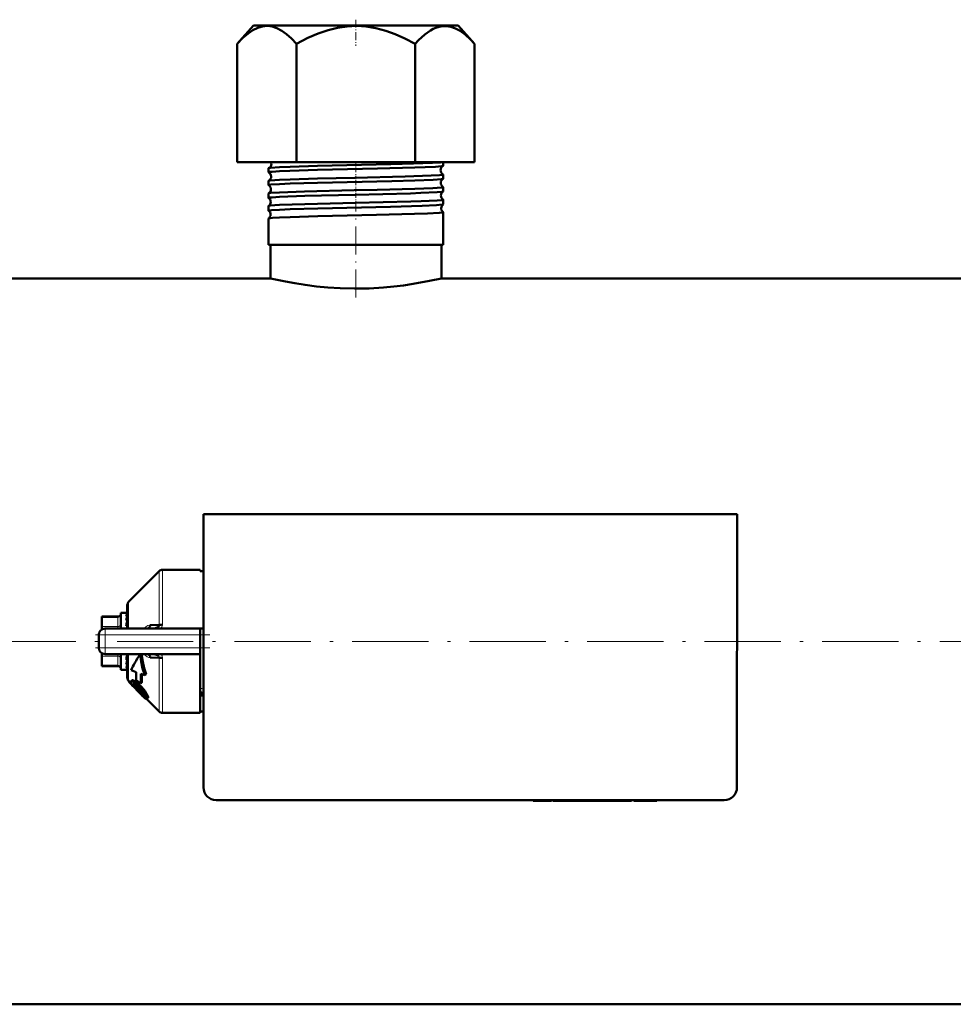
# Model space of a CAD drawing. Extents: x -1976 to 2357, y -1962 to 888.
# Tile 7 of 53: x 94 to 241, y -1909 to -1754. Entities that reach past the tile are written whole.
import ezdxf

# ---------------------------------------------------------------- set-up
doc = ezdxf.new("R2010")
doc.units = 0
doc.linetypes.add('DASHDOT', pattern=[18.5, 12, -3, 0.5, -3])

msp = doc.modelspace()

# ---------------------------------------------------------------- linework, layer by layer
at = {"color": 7, "lineweight": 50}
for p, q in [((130.44, -1754.65), (127.88, -1757.52)), ((160.72, -1754.65), (130.44, -1754.65)), ((162.69, -1754.65), (160.72, -1754.65)), ((162.69, -1754.65), (165.25, -1757.52)), ((127.88, -1776.15), (127.88, -1757.52)), ((137.22, -1776.15), (137.22, -1757.52)), ((155.91, -1776.15), (155.91, -1757.52)), ((165.25, -1776.15), (165.25, -1757.52)), ((127.88, -1776.15), (137.22, -1776.15)), ((137.22, -1776.15), (155.91, -1776.15)), ((155.91, -1776.15), (165.25, -1776.15)), ((160.32, -1776.73), (160.32, -1776.15)), ((132.81, -1777.74), (132.81, -1777.11)), ((160.32, -1778.75), (160.32, -1778.1)), ((132.81, -1779.76), (132.81, -1779.09)), ((132.81, -1781.78), (132.81, -1781.07)), ((160.32, -1780.77), (160.32, -1780.08)), ((160.32, -1782.79), (160.32, -1782.06)), ((132.81, -1783.8), (132.81, -1783.05)), ((160.32, -1789.15), (160.32, -1784.04)), ((132.81, -1789.15), (132.81, -1785.03)), ((134.52, -1789.15), (132.81, -1789.15)), ((133.12, -1794.45), (133.12, -1789.15)), ((160.32, -1789.15), (134.52, -1789.15)), ((160.02, -1794.45), (160.02, -1789.15)), ((133.12, -1794.45), (60.22, -1794.45)), ((258.64, -1794.45), (160.02, -1794.45)), ((122.57, -1831.6), (122.56, -1874.6)), ((206.57, -1831.6), (122.57, -1831.6)), ((206.56, -1874.6), (206.57, -1831.6)), ((110.77, -1845.39), (115.61, -1840.56)), ((116.1, -1840.35), (122.07, -1840.35)), ((122.07, -1840.53), (122.07, -1840.35)), ((122.57, -1840.53), (122.07, -1840.53)), ((110.57, -1849.6), (110.57, -1845.89)), ((106.57, -1847.71), (106.57, -1847.85)), ((109.07, -1847.71), (106.57, -1847.71)), ((106.57, -1849.29), (106.57, -1847.85)), ((109.57, -1847.1), (109.57, -1849.6)), ((110.39, -1847.1), (109.57, -1847.1)), ((110.39, -1847.1), (110.39, -1847.1)), ((110.57, -1847.1), (110.39, -1847.1)), ((110.57, -1847.25), (110.39, -1847.25)), ((110.57, -1847.67), (110.39, -1847.67)), ((106.57, -1849.29), (106.57, -1849.74)), ((110.57, -1848.34), (110.39, -1848.34)), ((110.57, -1849.22), (110.39, -1849.22)), ((110.51, -1849.6), (110.57, -1849.33)), ((110.57, -1848.75), (110.54, -1849.22)), ((110.57, -1848.07), (110.55, -1848.34)), ((110.55, -1848.99), (110.57, -1849.06)), ((110.57, -1848.15), (110.56, -1848.34)), ((110.56, -1848.19), (110.57, -1848.21)), ((110.57, -1849.53), (110.56, -1849.6)), ((114.2, -1849.03), (115.61, -1849.02)), ((106.07, -1852.6), (106.07, -1850.6)), ((106.21, -1850.08), (106.23, -1850.06)), ((107.07, -1849.6), (122.07, -1849.6)), ((114.4, -1849.6), (114.38, -1849.6)), ((122.07, -1849.6), (122.07, -1850.6)), ((122.07, -1849.6), (122.57, -1849.6)), ((122.07, -1850.6), (122.07, -1852.6)), ((122.07, -1852.6), (122.07, -1853.6)), ((106.21, -1853.13), (106.22, -1853.14)), ((106.57, -1853.54), (106.57, -1853.47)), ((106.57, -1853.91), (106.57, -1853.54)), ((106.57, -1855.35), (106.57, -1853.91)), ((107.07, -1853.6), (122.07, -1853.6)), ((109.57, -1853.6), (109.57, -1853.85)), ((109.57, -1853.85), (109.57, -1856.1)), ((110.53, -1853.85), (110.57, -1853.66)), ((110.57, -1854.21), (110.53, -1853.82)), ((110.57, -1854.08), (110.55, -1853.76)), ((110.57, -1857.32), (110.57, -1853.6)), ((112.88, -1853.84), (112.64, -1853.6)), ((115.61, -1854.19), (114.2, -1854.17)), ((114.41, -1853.6), (114.38, -1853.6)), ((115.61, -1854.19), (115.61, -1854.15)), ((122.07, -1862.85), (122.07, -1853.6)), ((106.57, -1855.35), (106.57, -1855.49)), ((109.07, -1855.49), (106.57, -1855.49)), ((110.57, -1854.49), (110.39, -1854.49)), ((110.57, -1855.26), (110.39, -1855.26)), ((110.57, -1854.88), (110.55, -1854.65)), ((110.57, -1854.78), (110.56, -1854.62)), ((110.49, -1856.1), (109.57, -1856.1)), ((110.57, -1855.8), (110.39, -1855.8)), ((110.57, -1856.07), (110.39, -1856.07)), ((111.97, -1856.43), (111.17, -1856.12)), ((112.7, -1856.71), (113.35, -1856.95)), ((113.53, -1856.77), (113.35, -1856.95)), ((111.16, -1858.2), (110.77, -1857.81)), ((111.3, -1857.77), (111.15, -1857.92)), ((111.57, -1858.63), (111.44, -1858.36)), ((111.46, -1858.65), (111.44, -1858.67)), ((111.46, -1858.65), (111.44, -1858.67)), ((112.69, -1858.22), (111.97, -1857.7)), ((112.85, -1858.05), (112.69, -1858.22)), ((112.35, -1859.5), (112.33, -1859.48)), ((112.47, -1859.33), (112.49, -1859.35)), ((113.25, -1860.3), (112.76, -1859.9)), ((112.9, -1859.75), (113.33, -1860.11)), ((122.07, -1860.12), (122.07, -1860.35)), ((122.54, -1860.12), (122.07, -1860.12)), ((115.61, -1862.65), (113.64, -1860.68)), ((113.83, -1860.52), (113.68, -1860.67)), ((116.1, -1862.85), (122.07, -1862.85)), ((122.56, -1862.67), (122.07, -1862.67)), ((124.56, -1876.6), (204.56, -1876.6)), ((174.49, -1876.6), (174.49, -1876.7)), ((176, -1876.7), (174.49, -1876.7)), ((176, -1876.6), (176, -1876.7)), ((176, -1876.7), (177.35, -1876.7)), ((177.35, -1876.6), (177.35, -1876.7)), ((177.56, -1876.7), (177.56, -1876.6)), ((177.56, -1876.7), (178.32, -1876.7)), ((178.32, -1876.6), (178.32, -1876.7)), ((178.32, -1876.7), (182.89, -1876.7)), ((182.89, -1876.6), (182.89, -1876.7)), ((185.36, -1876.7), (182.89, -1876.7)), ((185.35, -1876.6), (185.35, -1876.7)), ((186.08, -1876.7), (185.35, -1876.7)), ((186.08, -1876.6), (186.08, -1876.7)), ((186.08, -1876.7), (189.01, -1876.7)), ((189.01, -1876.6), (189.01, -1876.7)), ((189.67, -1876.7), (189.01, -1876.7)), ((189.67, -1876.6), (189.67, -1876.7)), ((189.93, -1876.7), (189.67, -1876.7)), ((189.93, -1876.6), (189.93, -1876.7)), ((190.3, -1876.6), (190.3, -1876.7)), ((191.61, -1876.7), (190.3, -1876.7)), ((191.61, -1876.6), (191.61, -1876.7)), ((192.63, -1876.7), (191.61, -1876.7)), ((192.63, -1876.6), (192.63, -1876.7)), ((193.94, -1876.7), (192.63, -1876.7)), ((193.94, -1876.6), (193.94, -1876.7)), ((618.57, -1908.75), (-325.43, -1908.75))]:
    msp.add_line(p, q, dxfattribs=at)
at = {"color": 7, "linetype": 'DASHDOT', "lineweight": 18, "ltscale": 0.103622}
msp.add_line((146.57, -1753.72), (146.57, -1757.86), dxfattribs=at)
at = {"color": 7, "linetype": 'DASHDOT', "lineweight": 18, "ltscale": 0.042798}
msp.add_line((146.57, -1777.72), (146.57, -1776.01), dxfattribs=at)
at = {"color": 7, "linetype": 'DASHDOT', "lineweight": 18, "ltscale": 0.045413}
msp.add_line((146.57, -1779.75), (146.57, -1777.93), dxfattribs=at)
at = {"color": 7, "linetype": 'DASHDOT', "lineweight": 18, "ltscale": 0.046475}
msp.add_line((146.57, -1781.77), (146.57, -1779.91), dxfattribs=at)
at = {"color": 7, "linetype": 'DASHDOT', "lineweight": 18, "ltscale": 0.047702}
msp.add_line((146.57, -1783.8), (146.57, -1781.89), dxfattribs=at)
at = {"color": 7, "linetype": 'DASHDOT', "lineweight": 18, "ltscale": 0.365924}
msp.add_line((146.57, -1797.45), (146.57, -1782.81), dxfattribs=at)
at = {"color": 7, "lineweight": 18}
for p, q in [((115.61, -1849.02), (115.61, -1840.56)), ((116.1, -1840.35), (116.1, -1848.97)), ((110.77, -1845.39), (110.77, -1849.6)), ((109.07, -1847.85), (106.57, -1847.85)), ((109.07, -1847.71), (109.07, -1847.85)), ((109.07, -1849.29), (109.07, -1847.85)), ((106.57, -1849.29), (109.07, -1849.29)), ((109.07, -1849.29), (109.07, -1849.6)), ((107.07, -1850.6), (106.07, -1850.6)), ((107.07, -1850.6), (107.07, -1849.6)), ((107.07, -1850.6), (107.07, -1852.6)), ((122.07, -1850.6), (107.07, -1850.6)), ((107.07, -1852.6), (106.07, -1852.6)), ((107.07, -1852.6), (122.07, -1852.6)), ((107.07, -1853.6), (107.07, -1852.6)), ((109.07, -1853.91), (106.57, -1853.91)), ((109.07, -1853.6), (109.07, -1853.91)), ((109.07, -1855.35), (109.07, -1853.91)), ((110.77, -1857.81), (110.77, -1853.6)), ((115.61, -1862.65), (115.61, -1854.19)), ((106.57, -1855.35), (109.07, -1855.35)), ((109.07, -1855.35), (109.07, -1855.49)), ((116.1, -1854.23), (116.1, -1862.85)), ((111.53, -1857.75), (111.38, -1857.9)), ((111.53, -1858.27), (111.44, -1858.36)), ((111.72, -1858.48), (111.57, -1858.63)), ((112.29, -1858.24), (112.14, -1858.4)), ((112.03, -1858.87), (111.88, -1859.01)), ((112.47, -1859.33), (112.33, -1859.48)), ((112.9, -1859.75), (112.76, -1859.9)), ((113.07, -1859.06), (112.92, -1859.21)), ((113.36, -1860.19), (113.25, -1860.3)), ((113.62, -1859.85), (113.47, -1860)), ((113.85, -1860.39), (113.7, -1860.54))]:
    msp.add_line(p, q, dxfattribs=at)
at = {"color": 7, "linetype": 'DASHDOT', "lineweight": 18, "ltscale": 0.45}
msp.add_line((105.57, -1850.6), (123.57, -1850.6), dxfattribs=at)
at = {"color": 7, "linetype": 'DASHDOT', "lineweight": 18, "ltscale": 0.060016}
msp.add_line((107.07, -1850.4), (107.07, -1852.8), dxfattribs=at)
at = {"color": 7, "linetype": 'DASHDOT', "lineweight": 18}
msp.add_line((712.97, -1851.6), (-419.83, -1851.6), dxfattribs=at)
at = {"color": 7, "linetype": 'DASHDOT', "lineweight": 18, "ltscale": 0.450015}
msp.add_line((123.57, -1852.6), (105.56, -1852.6), dxfattribs=at)
at = {"color": 7, "linetype": 'DASHDOT', "lineweight": 18, "ltscale": 0.003015}
msp.add_line((179.61, -1876.59), (179.61, -1876.71), dxfattribs=at)
at = {"color": 7, "linetype": 'DASHDOT', "lineweight": 18, "ltscale": 0.003018}
msp.add_line((182.91, -1876.59), (182.91, -1876.71), dxfattribs=at)
at = {"color": 7, "lineweight": 50}
for points in [[(127.88, -1757.52), (128.76, -1756.6), (129.59, -1755.89), (130.36, -1755.36), (131.1, -1755), (131.86, -1754.78), (132.61, -1754.71), (133.36, -1754.8), (134.12, -1755.05), (134.91, -1755.46), (135.63, -1755.98), (136.4, -1756.66), (137.22, -1757.52)], [(137.22, -1757.52), (138.99, -1756.6), (140.63, -1755.89), (142.18, -1755.36), (143.67, -1755), (145.19, -1754.78), (146.68, -1754.71), (148.18, -1754.8), (149.7, -1755.05), (151.27, -1755.46), (152.73, -1755.98), (154.26, -1756.66), (155.91, -1757.52)], [(160.77, -1754.72), (160.23, -1754.73), (159.69, -1754.82), (159.14, -1754.99), (158.72, -1755.18), (158.29, -1755.42), (157.4, -1756.06), (156.44, -1756.94), (155.91, -1757.52)], [(160.77, -1754.72), (161.49, -1754.82), (162.22, -1755.08), (162.98, -1755.49), (163.77, -1756.07), (164.61, -1756.84), (165.25, -1757.52)], [(134.52, -1776.95), (136.19, -1776.88), (140.53, -1776.75), (152.05, -1776.48), (155.61, -1776.38), (158.61, -1776.27), (159.89, -1776.19), (160.22, -1776.15)], [(132.81, -1777.74), (132.81, -1777.74), (132.81, -1777.73), (132.81, -1777.73), (132.83, -1777.72), (133.01, -1777.69), (133.36, -1777.65), (134.52, -1777.58)], [(132.83, -1777.09), (132.88, -1777.07), (133.1, -1777.04), (134.52, -1776.95)], [(134.52, -1777.58), (136.18, -1777.51), (140.53, -1777.38), (149.96, -1777.16), (155.83, -1777), (159.12, -1776.87), (160.03, -1776.8), (160.25, -1776.76), (160.31, -1776.75)], [(134.52, -1778.93), (136.19, -1778.86), (140.54, -1778.74), (146.37, -1778.6), (154.3, -1778.41), (158.43, -1778.27), (159.73, -1778.19), (160.26, -1778.13), (160.3, -1778.12), (160.32, -1778.11), (160.32, -1778.1), (160.32, -1778.1), (160.32, -1778.1)], [(132.81, -1779.76), (132.81, -1779.76), (132.81, -1779.75), (132.82, -1779.74), (132.85, -1779.73), (133.19, -1779.68), (134.52, -1779.6)], [(132.82, -1779.07), (132.87, -1779.06), (133.09, -1779.03), (134.52, -1778.93)], [(134.52, -1779.6), (136.19, -1779.53), (140.53, -1779.4), (152.24, -1779.12), (155.84, -1779.02), (158.72, -1778.91), (160.05, -1778.81), (160.26, -1778.78), (160.31, -1778.76)], [(132.82, -1781.06), (132.88, -1781.04), (133.17, -1781), (134.52, -1780.91)], [(134.52, -1780.91), (138.49, -1780.77), (146.31, -1780.58), (149.92, -1780.5), (155.86, -1780.34), (158.7, -1780.24), (160.05, -1780.14), (160.29, -1780.1), (160.32, -1780.09), (160.32, -1780.09), (160.32, -1780.08)], [(134.52, -1781.62), (138.55, -1781.47), (146.44, -1781.28), (155.15, -1781.06), (156.8, -1781), (159.34, -1780.89), (160.06, -1780.83), (160.27, -1780.8), (160.31, -1780.78)], [(132.81, -1781.78), (132.81, -1781.78), (132.81, -1781.77), (132.81, -1781.77), (132.83, -1781.76), (133.01, -1781.72), (133.36, -1781.69), (134.52, -1781.62)], [(134.52, -1782.89), (138.55, -1782.75), (146.51, -1782.56), (155.2, -1782.34), (156.86, -1782.29), (159.37, -1782.18), (160.07, -1782.12), (160.3, -1782.08), (160.32, -1782.07), (160.32, -1782.07), (160.32, -1782.06), (160.32, -1782.06)], [(134.52, -1783.64), (136.19, -1783.57), (140.55, -1783.44), (152.02, -1783.16), (156.97, -1783.02), (159.24, -1782.92), (160.15, -1782.84), (160.28, -1782.81), (160.32, -1782.8)], [(132.81, -1783.8), (132.81, -1783.8), (132.81, -1783.8), (132.81, -1783.79), (132.83, -1783.78), (132.99, -1783.75), (133.31, -1783.71), (134.52, -1783.64)], [(132.82, -1783.04), (132.86, -1783.02), (133.07, -1782.99), (134.52, -1782.89)], [(134.52, -1784.87), (136.19, -1784.8), (140.55, -1784.68), (149.8, -1784.46), (155.8, -1784.3), (157.86, -1784.23), (159.69, -1784.14), (160.25, -1784.07), (160.3, -1784.06), (160.32, -1784.05), (160.32, -1784.05), (160.32, -1784.04), (160.32, -1784.04)], [(132.81, -1785.02), (132.82, -1785.01), (132.86, -1785), (133.06, -1784.97), (133.41, -1784.93), (134.52, -1784.87)], [(160.02, -1794.45), (158.16, -1794.86), (155.6, -1795.33), (154.06, -1795.55), (152.51, -1795.74), (150.89, -1795.89), (148.64, -1796.02), (146.35, -1796.06), (144.07, -1796), (142.17, -1795.88), (140.35, -1795.71), (138.56, -1795.48), (136.93, -1795.23), (135.48, -1794.96), (133.12, -1794.45)], [(114.2, -1849.03), (114.16, -1849.21), (114.08, -1849.37), (113.98, -1849.49), (113.84, -1849.58), (113.72, -1849.6)], [(115.61, -1849.02), (115.61, -1849.07), (115.58, -1849.18), (115.5, -1849.29), (115.39, -1849.37), (115.12, -1849.5), (114.89, -1849.56), (114.4, -1849.6)], [(112.62, -1853.6), (112.74, -1854.75), (112.99, -1855.86), (113.35, -1856.95)], [(112.88, -1853.84), (113, -1854.84), (113.22, -1855.81), (113.53, -1856.77)], [(114.2, -1854.17), (114.16, -1854), (114.08, -1853.83), (113.98, -1853.71), (113.84, -1853.63), (113.72, -1853.6)], [(110.8, -1857.84), (110.88, -1858.02), (111.07, -1858.26), (111.44, -1858.67)], [(111.12, -1858.07), (111.13, -1857.96), (111.15, -1857.92)], [(111.63, -1858.84), (111.33, -1858.48), (111.15, -1858.18), (111.12, -1858.07)], [(111.15, -1857.92), (111.19, -1857.9), (111.32, -1857.89), (111.38, -1857.9)], [(111.3, -1857.77), (111.35, -1857.74), (111.4, -1857.73), (111.53, -1857.75)], [(111.38, -1857.9), (111.72, -1858.07), (112.14, -1858.4)], [(111.46, -1858.29), (111.49, -1858.27), (111.52, -1858.27), (111.6, -1858.29)], [(111.53, -1857.75), (111.8, -1857.87), (112.11, -1858.09), (112.29, -1858.24)], [(111.6, -1858.29), (111.74, -1858.36), (111.97, -1858.52), (112.12, -1858.65)], [(112.87, -1860.1), (112.22, -1859.47), (111.63, -1858.84)], [(113.37, -1860.32), (113.36, -1860.33), (113.35, -1860.33), (113.32, -1860.33), (113.25, -1860.3)], [(113.47, -1860), (113.61, -1860.28), (113.7, -1860.54)], [(113.62, -1859.85), (113.8, -1860.22), (113.85, -1860.39)], [(113.64, -1860.68), (113.56, -1860.66), (113.35, -1860.53)], [(113.7, -1860.54), (113.7, -1860.61), (113.7, -1860.64), (113.68, -1860.67)], [(113.85, -1860.39), (113.85, -1860.47), (113.84, -1860.51), (113.83, -1860.52)]]:
    msp.add_lwpolyline(points, dxfattribs=at)
at = {"color": 7, "lineweight": 18}
for points in [[(113.24, -1849.6), (113.49, -1849.33), (113.8, -1849.13), (114, -1849.06), (114.2, -1849.03)], [(115.87, -1849.6), (116.01, -1849.37), (116.09, -1849.1), (116.1, -1848.97)], [(114.2, -1854.17), (113.94, -1854.13), (113.69, -1854.02), (113.45, -1853.84), (113.24, -1853.6)], [(115.61, -1854.15), (115.58, -1854.04), (115.48, -1853.9)]]:
    msp.add_lwpolyline(points, dxfattribs=at)
at = {"color": 7, "lineweight": 50}
for centre, radius, start, end in [((132.53, -1776.42), 0.734, 293.8843, 1.2915), ((132.52, -1776.41), 0.742, 1.027, 20.7928), ((132.83, -1777.12), 0.0275, 100.1061, 157.4436), ((132.83, -1777.73), 0.0228, 198.2155, 255.9787), ((132.49, -1778.41), 0.735, 0.8342, 63.4343), ((160.62, -1777.42), 0.735, 177.9869, 244.7997), ((160.62, -1777.41), 0.734, 115.2206, 178.4302), ((160.3, -1776.72), 0.0253, 282.0552, 339.6218), ((160.3, -1778.11), 0.0246, 20.4183, 77.9875), ((132.83, -1779.1), 0.0223, 103.9227, 161.4866), ((132.82, -1779.75), 0.0192, 194.8137, 251.7219), ((132.49, -1778.42), 0.735, 296.5423, 1.235), ((160.66, -1779.41), 0.735, 117.9537, 178.3865), ((160.66, -1779.42), 0.736, 178.037, 242.0615), ((160.3, -1778.74), 0.0209, 286.0982, 343.5023), ((132.82, -1781.08), 0.0186, 108.1465, 164.9675), ((132.46, -1780.41), 0.736, 0.8815, 60.6123), ((132.46, -1780.42), 0.736, 299.3536, 1.2023), ((160.69, -1781.41), 0.737, 120.8507, 178.3536), ((160.31, -1780.09), 0.0202, 16.6343, 73.9368), ((160.31, -1780.76), 0.0177, 290.3576, 346.6771), ((132.82, -1781.78), 0.0165, 191.8991, 247.4476), ((132.42, -1782.41), 0.737, 0.9205, 57.6395), ((132.42, -1782.42), 0.738, 302.3257, 1.1621), ((160.69, -1781.42), 0.737, 178.0829, 239.1573), ((160.73, -1783.41), 0.738, 123.8863, 178.318), ((160.31, -1782.07), 0.0171, 13.4335, 69.6908), ((160.31, -1782.79), 0.0154, 294.8796, 349.4653), ((132.82, -1783.05), 0.0158, 112.5164, 168.0749), ((132.82, -1783.8), 0.0145, 189.2997, 242.8763), ((132.39, -1784.41), 0.738, 0.9414, 54.5392), ((132.38, -1784.42), 0.738, 305.4349, 1.1289), ((160.73, -1783.42), 0.738, 178.1056, 236.1266), ((160.31, -1784.04), 0.0148, 10.6833, 65.383), ((132.82, -1785.03), 0.0138, 117.0368, 170.4959), ((116.1, -1841.05), 0.7, 90, 135.0001), ((111.27, -1845.89), 0.7, 134.9999, 180), ((109.07, -1847.21), 0.5, 270, 0), ((112.4, -1848.35), 2.12, 149.937, 161.4377), ((118.12, -1850.26), 7.97, 161.514, 166.0431), ((131.18, -1853.48), 21.23, 166.2469, 168.4153), ((107.07, -1850.6), 1, 90, 180), ((107.07, -1850.6), 1.01, 166.244, 179.8165), ((107.07, -1852.6), 1, 180, 270), ((83.97, -1848.47), 27.1, 347.1687, 348.5557), ((114.38, -1856.63), 3.03, 82.3564, 89.3919), ((114.53, -1855.51), 1.9, 70.7218, 82.4764), ((114.85, -1854.66), 0.984, 50.4733, 72.0027), ((109.07, -1855.99), 0.5, 360, 90), ((99.52, -1852.04), 11.33, 343.5128, 347.0112), ((107.22, -1854.33), 3.49, 335.1832, 343.3292), ((110.49, -1855.95), 0.155, 270.6792, 298.2527), ((138.15, -1857.01), 26.18, 178.7392, 181.523), ((140.76, -1857.72), 28.08, 177.9317, 181.0127), ((140.67, -1857.88), 27.82, 177.7164, 180.3616), ((111.27, -1857.32), 0.7, 180, 225), ((111.52, -1858.34), 0.0844, 142.2281, 195.7671), ((114.96, -1856.19), 4.18, 215.657, 222.4501), ((112.51, -1857.91), 0.981, 203.2204, 215.8096), ((115.08, -1856.08), 4.13, 215.4797, 222.3545), ((107.75, -1863.49), 6.52, 42.4528, 47.9041), ((107.2, -1863.89), 7.39, 39.3275, 48.0594), ((107.48, -1863.61), 7.21, 39.1321, 48.0819), ((120.16, -1851.58), 11.13, 221.9286, 225.2511), ((120.25, -1851.5), 11.04, 221.8785, 225.2264), ((123.55, -1848.3), 15.84, 224.9939, 227.0554), ((123.5, -1848.35), 15.56, 224.9836, 227.0806), ((107.14, -1864.16), 7.42, 39.484, 43.089), ((108.55, -1863.01), 5.6, 35.2108, 39.5692), ((117.75, -1855.04), 7.03, 226.012, 231.2417), ((108.71, -1862.75), 5.5, 29.9208, 40.0187), ((108.91, -1862.53), 5.42, 29.6206, 39.8675), ((110.94, -1861.35), 2.7, 28.5022, 35.6368), ((112.66, -1860.43), 0.739, 13.9092, 29.7326), ((113.3, -1860.28), 0.0808, 328.1442, 19.7741), ((121.57, -1860.35), 1, 1.0945, 60.0009), ((113.64, -1860.62), 0.0613, 264.0848, 312.0786), ((116.1, -1862.15), 0.7, 224.9999, 270), ((124.56, -1874.6), 2, 179.9994, 269.9994), ((204.56, -1874.6), 2, 269.9994, 359.9994)]:
    msp.add_arc(centre, radius, start, end, dxfattribs=at)
at = {"color": 7, "lineweight": 18}
for centre, radius, start, end in [((115.04, -1854.27), 1.07, 20.5241, 38.5885), ((115.13, -1854.23), 0.975, 359.9298, 20.3824), ((123.39, -1863.94), 5.04, 99.4185, 105.2335)]:
    msp.add_arc(centre, radius, start, end, dxfattribs=at)
for centre, major_axis, ratio, start_param, end_param in [((109.07, -1847.42), (0.5, 0), 0.866025, 4.712389, 6.283185), ((109.07, -1848.86), (0.5, 0), 0.866025, 4.712389, 6.283185), ((109.07, -1854.34), (0.5, 0), 0.866025, 0, 1.570796), ((109.07, -1855.79), (0.5, 0), 0.866025, 0, 1.570796), ((121.57, -1860.29), (1, 0), 0.993448, 0.019286, 1.047213)]:
    msp.add_ellipse(centre, major_axis=major_axis, ratio=ratio, start_param=start_param, end_param=end_param, dxfattribs=at)
at = {"color": 7, "lineweight": 50}
for centre, major_axis, ratio, start_param, end_param in [((110.48, -1850.41), (-0.12, -3.31), 0.202133, 3.189895, 3.45), ((116.1, -1849.13), (0.7, 0), 0.234012, 1.570796, 2.356196), ((259.14, -1723.36), (148.2, 134.83), 0.055003, 2.933543, 3.01653), ((116.1, -1854.07), (-0.7, 0), 0.234017, 0.785397, 1.570796), ((110.48, -1852.77), (-0.19, -3.33), 0.196372, 0.14867, 0.408775)]:
    msp.add_ellipse(centre, major_axis=major_axis, ratio=ratio, start_param=start_param, end_param=end_param, dxfattribs=at)

doc.saveas('drawing.dxf')
